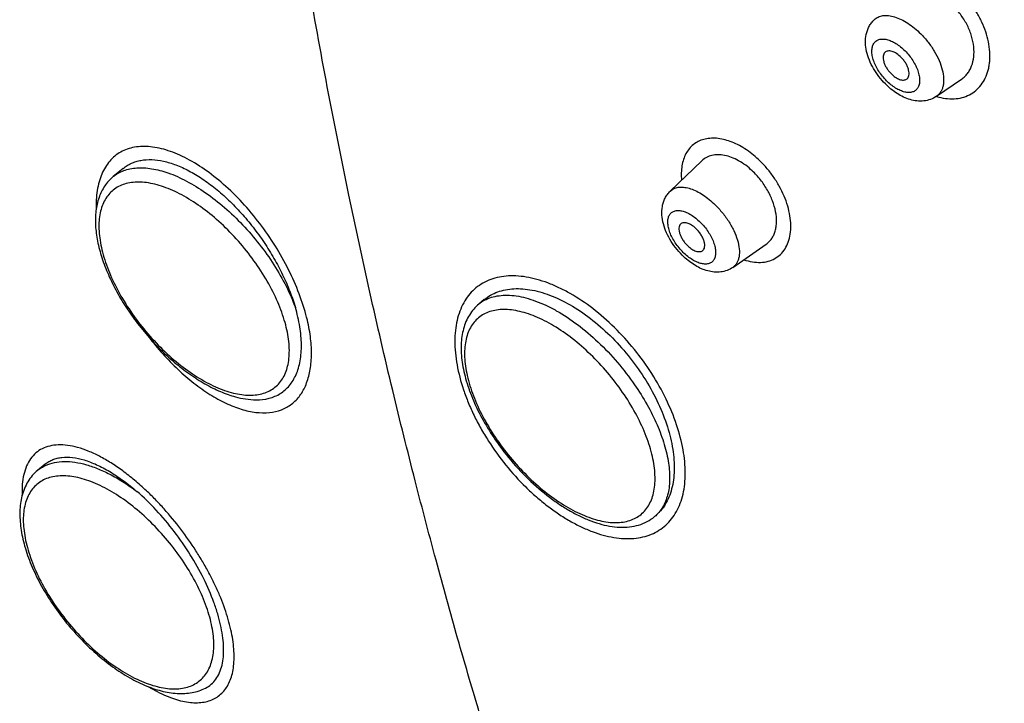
# Model space of a CAD drawing. Header units: millimetres. Extents: x -447 to 363, y -137 to 665.
# Tile 8 of 43: x -155 to -127, y 108 to 128. Entities that reach past the tile are written whole.
import ezdxf

# ---------------------------------------------------------------- set-up
doc = ezdxf.new("R2010")
doc.units = ezdxf.units.MM
doc.header["$LTSCALE"] = 23.1
doc.layers.get('0').update_dxf_attribs({"linetype": 'CONTINUOUS'})

msp = doc.modelspace()

# ---------------------------------------------------------------- linework, layer by layer
at = {"color": 7, "linetype": 'CONTINUOUS'}
for p, q in [((-128.518, 125.6), (-127.79, 126.099)), ((-136.24, 122.849), (-135.324, 123.728)), ((-152.109, 123.506), (-152.398, 123.268)), ((-134.426, 120.635), (-133.455, 121.311)), ((-141.634, 119.701), (-141.792, 119.57)), ((-154.372, 114.925), (-154.59, 114.745)), ((-136.682, 113.415), (-136.698, 113.402))]:
    msp.add_line(p, q, dxfattribs=at)
at = {"color": 9, "linetype": 'CONTINUOUS'}
for p, q in [((-128.524, 125.597), (-128.52, 125.595)), ((-128.524, 125.597), (-128.52, 125.595)), ((-155.039, 114.023), (-155.038, 114.017)), ((-155.039, 114.023), (-155.039, 114.017))]:
    msp.add_line(p, q, dxfattribs=at)
for centre, radius, start, end in [((-141.136, 118.776), 1.031, 119.0369, 129.5393), ((-141.119, 118.747), 1.063, 118.4059, 119.0915)]:
    msp.add_arc(centre, radius, start, end, dxfattribs=at)
for points, knots in [([(-147.499, 165.979), (-146.463, 165.62), (-144.37, 164.82), (-141.243, 163.418), (-138.075, 161.796), (-134.88, 159.962), (-131.673, 157.924), (-128.468, 155.692), (-125.28, 153.276), (-122.123, 150.687), (-119.012, 147.937), (-115.961, 145.038), (-112.984, 142.004), (-110.095, 138.848), (-107.307, 135.584), (-104.632, 132.229), (-102.083, 128.796), (-99.671, 125.302), (-97.408, 121.763), (-95.304, 118.195), (-93.368, 114.614), (-91.61, 111.036), (-90.037, 107.479), (-88.656, 103.957), (-87.474, 100.488), (-86.496, 97.086), (-85.727, 93.768), (-85.17, 90.548), (-84.827, 87.441), (-84.701, 84.461), (-84.793, 81.621), (-85.101, 78.933), (-85.625, 76.411), (-86.127, 74.812), (-86.415, 74.048)], [0, 0, 0, 0, 0.027771, 0.056714, 0.08678, 0.117905, 0.150012, 0.183016, 0.216822, 0.251327, 0.286422, 0.321994, 0.357924, 0.394091, 0.430373, 0.466645, 0.502784, 0.538667, 0.574173, 0.609184, 0.643588, 0.677276, 0.710147, 0.742108, 0.773073, 0.802969, 0.831735, 0.859325, 0.885707, 0.910873, 0.934833, 0.957625, 0.979315, 1, 1, 1, 1]), ([(-141.769, 107.689), (-141.973, 108.369), (-142.391, 109.8), (-143.016, 112.05), (-143.659, 114.494), (-144.55, 118.082), (-145.636, 122.922), (-146.395, 126.909), (-146.751, 128.985)], [0, 0, 0, 0, 0.097377, 0.204378, 0.320129, 0.44376, 0.711225, 1, 1, 1, 1]), ([(-128.52, 125.595), (-128.435, 125.569), (-128.266, 125.531), (-128.014, 125.519), (-127.778, 125.554), (-127.562, 125.635), (-127.373, 125.76), (-127.216, 125.926), (-127.095, 126.128), (-127.027, 126.319), (-126.992, 126.483), (-126.969, 126.66), (-126.967, 126.994), (-127.051, 127.385), (-127.205, 127.766), (-127.359, 128.048), (-127.545, 128.315), (-127.689, 128.478), (-127.765, 128.554)], [0, 0, 0, 0, 0.06162, 0.119524, 0.174273, 0.226806, 0.278385, 0.330398, 0.384147, 0.440667, 0.470212, 0.500659, 0.564293, 0.701696, 0.774715, 0.84943, 0.92488, 1, 1, 1, 1]), ([(-130.326, 127.822), (-130.31, 127.838), (-130.274, 127.867), (-130.191, 127.914), (-130.068, 127.948), (-129.904, 127.947), (-129.725, 127.907), (-129.536, 127.831), (-129.344, 127.72), (-129.153, 127.579), (-129.033, 127.469), (-128.974, 127.41)], [0, 0, 0, 0, 0.044569, 0.089586, 0.183981, 0.288784, 0.406792, 0.538564, 0.682996, 0.837823, 1, 1, 1, 1]), ([(-128.974, 127.41), (-128.899, 127.334), (-128.758, 127.173), (-128.58, 126.913), (-128.441, 126.644), (-128.348, 126.379), (-128.312, 126.165), (-128.313, 126.008), (-128.327, 125.903), (-128.355, 125.808), (-128.396, 125.725), (-128.45, 125.654), (-128.495, 125.617), (-128.518, 125.6)], [0, 0, 0, 0, 0.155748, 0.310425, 0.458585, 0.595434, 0.717476, 0.772508, 0.823583, 0.87107, 0.915627, 0.958206, 1, 1, 1, 1]), ([(-129.97, 126.052), (-130.054, 126.137), (-130.166, 126.276), (-130.281, 126.478), (-130.345, 126.629), (-130.384, 126.774), (-130.398, 126.909), (-130.385, 127.029), (-130.345, 127.13), (-130.278, 127.206), (-130.186, 127.252), (-130.076, 127.266), (-129.955, 127.249), (-129.824, 127.204), (-129.69, 127.132), (-129.556, 127.036), (-129.472, 126.959), (-129.431, 126.918)], [0, 0, 0, 0, 0.158463, 0.235405, 0.308052, 0.374777, 0.434523, 0.487098, 0.533557, 0.576508, 0.619761, 0.667013, 0.720635, 0.781468, 0.849168, 0.922577, 1, 1, 1, 1]), ([(-129.431, 126.918), (-129.347, 126.833), (-129.235, 126.694), (-129.12, 126.492), (-129.057, 126.341), (-129.017, 126.196), (-129.003, 126.061), (-129.016, 125.941), (-129.056, 125.84), (-129.124, 125.764), (-129.215, 125.718), (-129.325, 125.704), (-129.446, 125.72), (-129.577, 125.766), (-129.711, 125.838), (-129.845, 125.934), (-129.929, 126.01), (-129.97, 126.052)], [0, 0, 0, 0, 0.158463, 0.235405, 0.308052, 0.374777, 0.434523, 0.487098, 0.533557, 0.576508, 0.619761, 0.667013, 0.720635, 0.781468, 0.849168, 0.922577, 1, 1, 1, 1]), ([(-133.682, 123.765), (-133.805, 123.881), (-134.002, 124.037), (-134.285, 124.198), (-134.555, 124.317), (-134.828, 124.384), (-135.09, 124.385), (-135.268, 124.355), (-135.43, 124.293), (-135.573, 124.202), (-135.694, 124.082), (-135.791, 123.936), (-135.863, 123.768), (-135.908, 123.58), (-135.926, 123.376), (-135.92, 123.235), (-135.913, 123.163)], [0, 0, 0, 0, 0.157264, 0.231422, 0.30188, 0.430391, 0.488893, 0.544133, 0.597015, 0.648737, 0.700634, 0.754021, 0.81, 0.869393, 0.93268, 1, 1, 1, 1]), ([(-146.767, 119.1), (-146.821, 119.331), (-146.964, 119.801), (-147.259, 120.494), (-147.634, 121.18), (-148.077, 121.837), (-148.574, 122.445), (-149.11, 122.984), (-149.667, 123.437), (-150.145, 123.738), (-150.524, 123.921), (-150.795, 124.024), (-151.058, 124.097), (-151.385, 124.151), (-151.701, 124.147), (-151.989, 124.073), (-152.182, 123.987), (-152.354, 123.87), (-152.504, 123.721), (-152.63, 123.545), (-152.733, 123.342), (-152.812, 123.115), (-152.886, 122.772), (-152.899, 122.499), (-152.893, 122.312)], [0, 0, 0, 0, 0.071768, 0.148175, 0.227564, 0.30809, 0.387836, 0.46492, 0.537628, 0.604562, 0.635569, 0.66482, 0.692298, 0.718055, 0.764901, 0.786615, 0.807633, 0.828406, 0.849418, 0.871119, 0.893878, 0.917976, 0.943621, 1, 1, 1, 1]), ([(-134.108, 120.857), (-134.027, 120.83), (-133.866, 120.789), (-133.627, 120.773), (-133.405, 120.804), (-133.206, 120.882), (-133.037, 121.007), (-132.903, 121.173), (-132.808, 121.374), (-132.753, 121.606), (-132.738, 121.862), (-132.765, 122.136), (-132.831, 122.422), (-132.936, 122.711), (-133.077, 122.998), (-133.25, 123.274), (-133.451, 123.533), (-133.602, 123.691), (-133.682, 123.765)], [0, 0, 0, 0, 0.060851, 0.117029, 0.169228, 0.218679, 0.267114, 0.316449, 0.368401, 0.424225, 0.484577, 0.54959, 0.61895, 0.691997, 0.767797, 0.845216, 0.923048, 1, 1, 1, 1]), ([(-152.398, 123.268), (-152.353, 123.305), (-152.255, 123.373), (-152.09, 123.449), (-151.908, 123.5), (-151.711, 123.526), (-151.501, 123.527), (-151.195, 123.493), (-150.964, 123.431), (-150.809, 123.377)], [0, 0, 0, 0, 0.105884, 0.214043, 0.326551, 0.44513, 0.571089, 0.705316, 1, 1, 1, 1]), ([(-150.809, 123.377), (-150.624, 123.312), (-150.247, 123.142), (-149.698, 122.803), (-149.154, 122.375), (-148.633, 121.874), (-148.153, 121.316), (-147.73, 120.72), (-147.378, 120.107), (-147.192, 119.684), (-147.115, 119.474)], [0, 0, 0, 0, 0.106591, 0.224052, 0.350134, 0.481943, 0.616207, 0.749502, 0.878462, 1, 1, 1, 1]), ([(-150.937, 122.972), (-151.02, 123.001), (-151.183, 123.05), (-151.424, 123.097), (-151.653, 123.115), (-151.867, 123.102), (-152.064, 123.06), (-152.243, 122.987), (-152.399, 122.885), (-152.533, 122.755), (-152.642, 122.598), (-152.725, 122.416), (-152.782, 122.211), (-152.812, 121.986), (-152.816, 121.743), (-152.793, 121.483), (-152.744, 121.209), (-152.642, 120.82), (-152.449, 120.316), (-152.134, 119.715), (-151.741, 119.125), (-151.285, 118.569), (-150.783, 118.067), (-150.254, 117.637), (-149.717, 117.297), (-149.346, 117.128), (-149.165, 117.064)], [0, 0, 0, 0, 0.029298, 0.056637, 0.08208, 0.10578, 0.128004, 0.149137, 0.169669, 0.190156, 0.21116, 0.233186, 0.256635, 0.281792, 0.30883, 0.337821, 0.368758, 0.401566, 0.472196, 0.54825, 0.627763, 0.708518, 0.788211, 0.86461, 0.935725, 1, 1, 1, 1]), ([(-149.165, 117.064), (-149.082, 117.036), (-148.919, 116.987), (-148.678, 116.939), (-148.449, 116.922), (-148.235, 116.934), (-148.038, 116.977), (-147.859, 117.049), (-147.702, 117.152), (-147.569, 117.282), (-147.46, 117.439), (-147.377, 117.621), (-147.32, 117.826), (-147.29, 118.051), (-147.286, 118.294), (-147.309, 118.554), (-147.358, 118.828), (-147.46, 119.217), (-147.653, 119.721), (-147.968, 120.321), (-148.361, 120.911), (-148.817, 121.468), (-149.319, 121.97), (-149.848, 122.4), (-150.385, 122.74), (-150.756, 122.909), (-150.937, 122.972)], [0, 0, 0, 0, 0.029298, 0.056637, 0.08208, 0.10578, 0.128004, 0.149137, 0.169669, 0.190156, 0.21116, 0.233186, 0.256635, 0.281792, 0.30883, 0.337821, 0.368758, 0.401566, 0.472196, 0.54825, 0.627763, 0.708518, 0.788211, 0.86461, 0.935725, 1, 1, 1, 1]), ([(-136.24, 122.849), (-136.209, 122.878), (-136.136, 122.928), (-136.003, 122.965), (-135.852, 122.966), (-135.687, 122.933), (-135.512, 122.866), (-135.332, 122.768), (-135.151, 122.642), (-135.036, 122.543), (-134.979, 122.489)], [0, 0, 0, 0, 0.088717, 0.182535, 0.286706, 0.404119, 0.535521, 0.680071, 0.835809, 1, 1, 1, 1]), ([(-135.833, 121.037), (-135.92, 121.12), (-136.039, 121.257), (-136.165, 121.457), (-136.238, 121.608), (-136.288, 121.755), (-136.314, 121.894), (-136.313, 122.019), (-136.289, 122.111), (-136.256, 122.171), (-136.225, 122.208), (-136.189, 122.239), (-136.131, 122.27), (-136.044, 122.29), (-135.928, 122.282), (-135.801, 122.245), (-135.667, 122.181), (-135.533, 122.091), (-135.447, 122.019), (-135.405, 121.979)], [0, 0, 0, 0, 0.159725, 0.23836, 0.313222, 0.382466, 0.444736, 0.499443, 0.54714, 0.569037, 0.590129, 0.610926, 0.631971, 0.676643, 0.727385, 0.785561, 0.851146, 0.923162, 1, 1, 1, 1]), ([(-134.979, 122.489), (-134.899, 122.414), (-134.747, 122.253), (-134.553, 121.989), (-134.397, 121.714), (-134.289, 121.441), (-134.234, 121.184), (-134.235, 120.986), (-134.268, 120.849), (-134.306, 120.763), (-134.359, 120.69), (-134.403, 120.652), (-134.426, 120.635)], [0, 0, 0, 0, 0.154882, 0.310214, 0.459921, 0.598505, 0.721754, 0.827679, 0.874622, 0.918256, 0.959606, 1, 1, 1, 1]), ([(-135.405, 121.979), (-135.317, 121.897), (-135.198, 121.76), (-135.072, 121.56), (-134.999, 121.409), (-134.949, 121.261), (-134.923, 121.122), (-134.924, 120.998), (-134.948, 120.906), (-134.981, 120.846), (-135.012, 120.808), (-135.048, 120.778), (-135.106, 120.746), (-135.193, 120.726), (-135.309, 120.734), (-135.436, 120.771), (-135.57, 120.835), (-135.704, 120.925), (-135.79, 120.998), (-135.833, 121.037)], [0, 0, 0, 0, 0.159725, 0.23836, 0.313222, 0.382466, 0.444736, 0.499443, 0.54714, 0.569037, 0.590129, 0.610926, 0.631971, 0.676643, 0.727385, 0.785561, 0.851146, 0.923162, 1, 1, 1, 1]), ([(-141.506, 120.26), (-141.583, 120.229), (-141.73, 120.153), (-141.928, 120.003), (-142.098, 119.82), (-142.24, 119.606), (-142.351, 119.363), (-142.431, 119.093), (-142.479, 118.8), (-142.494, 118.486), (-142.478, 118.153), (-142.412, 117.679), (-142.283, 117.194), (-142.101, 116.708), (-141.934, 116.334), (-141.74, 115.963), (-141.446, 115.474), (-141.025, 114.892), (-140.544, 114.36), (-140.13, 113.976), (-139.813, 113.715), (-139.488, 113.482), (-139.161, 113.278), (-138.833, 113.106), (-138.509, 112.967), (-138.19, 112.862), (-137.88, 112.794), (-137.582, 112.762), (-137.215, 112.766), (-136.948, 112.824), (-136.788, 112.893)], [0, 0, 0, 0, 0.022435, 0.044622, 0.067001, 0.089998, 0.113991, 0.13928, 0.166067, 0.194471, 0.224537, 0.256239, 0.324142, 0.360113, 0.397177, 0.435134, 0.473753, 0.551914, 0.629652, 0.667743, 0.704987, 0.741155, 0.776069, 0.809555, 0.841491, 0.871787, 0.900399, 0.927401, 0.95291, 1, 1, 1, 1]), ([(-136.788, 112.893), (-136.712, 112.925), (-136.565, 113.001), (-136.367, 113.15), (-136.196, 113.333), (-136.055, 113.548), (-135.944, 113.791), (-135.864, 114.061), (-135.816, 114.354), (-135.794, 114.785), (-135.854, 115.367), (-136.047, 116.091), (-136.355, 116.834), (-136.767, 117.567), (-137.269, 118.263), (-137.843, 118.895), (-138.465, 119.441), (-139.016, 119.814), (-139.461, 120.048), (-139.786, 120.187), (-140.105, 120.291), (-140.414, 120.36), (-140.712, 120.392), (-140.995, 120.388), (-141.261, 120.346), (-141.428, 120.293), (-141.506, 120.26)], [0, 0, 0, 0, 0.022437, 0.044624, 0.067008, 0.090015, 0.114015, 0.139296, 0.166069, 0.194461, 0.256164, 0.324091, 0.397116, 0.473654, 0.551819, 0.629562, 0.704877, 0.775941, 0.809428, 0.841356, 0.871644, 0.900267, 0.927261, 0.952737, 0.976888, 1, 1, 1, 1]), ([(-141.625, 119.683), (-141.562, 119.717), (-141.426, 119.774), (-141.202, 119.821), (-140.959, 119.834), (-140.699, 119.811), (-140.424, 119.753), (-140.137, 119.661), (-139.841, 119.536), (-139.428, 119.321), (-138.91, 118.977), (-138.317, 118.472), (-137.762, 117.886), (-137.429, 117.454), (-137.274, 117.229)], [0, 0, 0, 0, 0.040146, 0.082444, 0.127695, 0.17644, 0.228985, 0.28543, 0.345706, 0.409611, 0.546909, 0.693999, 0.846601, 1, 1, 1, 1]), ([(-137.622, 117.008), (-137.759, 117.207), (-138.052, 117.59), (-138.541, 118.113), (-139.063, 118.569), (-139.52, 118.885), (-139.886, 119.088), (-140.151, 119.211), (-140.409, 119.306), (-140.658, 119.372), (-140.896, 119.409), (-141.12, 119.417), (-141.328, 119.394), (-141.519, 119.342), (-141.691, 119.259), (-141.84, 119.148), (-141.966, 119.008), (-142.066, 118.842), (-142.141, 118.653), (-142.188, 118.441), (-142.21, 118.21), (-142.205, 117.961), (-142.173, 117.696), (-142.094, 117.315), (-141.928, 116.818), (-141.642, 116.218), (-141.4, 115.828), (-141.267, 115.634)], [0, 0, 0, 0, 0.080593, 0.16089, 0.23862, 0.311692, 0.345942, 0.378425, 0.409019, 0.437661, 0.464356, 0.489194, 0.512366, 0.534177, 0.55505, 0.575502, 0.5961, 0.617392, 0.639852, 0.663844, 0.689613, 0.717296, 0.746939, 0.778509, 0.846963, 0.921406, 1, 1, 1, 1]), ([(-151.374, 118.625), (-151.242, 118.453), (-150.969, 118.123), (-150.529, 117.672), (-150.072, 117.277), (-149.609, 116.948), (-149.217, 116.729), (-148.908, 116.596), (-148.621, 116.495), (-148.275, 116.417), (-147.878, 116.407), (-147.576, 116.475), (-147.364, 116.572), (-147.22, 116.666), (-147.091, 116.78), (-146.937, 116.961), (-146.787, 117.242), (-146.698, 117.562), (-146.658, 117.844), (-146.64, 118.159), (-146.657, 118.49), (-146.708, 118.833), (-146.746, 119.01), (-146.767, 119.1)], [0, 0, 0, 0, 0.085683, 0.169032, 0.248777, 0.323798, 0.393228, 0.425671, 0.45656, 0.513637, 0.565031, 0.612038, 0.63462, 0.656976, 0.679448, 0.702378, 0.75076, 0.804031, 0.832852, 0.863184, 0.928443, 0.963439, 1, 1, 1, 1]), ([(-137.274, 117.229), (-137.145, 117.042), (-136.91, 116.665), (-136.62, 116.085), (-136.409, 115.517), (-136.282, 114.978), (-136.249, 114.552), (-136.272, 114.241), (-136.312, 114.033), (-136.375, 113.843), (-136.46, 113.673), (-136.567, 113.524), (-136.652, 113.439), (-136.698, 113.402)], [0, 0, 0, 0, 0.16336, 0.319455, 0.465149, 0.598, 0.716606, 0.770604, 0.821251, 0.868903, 0.91409, 0.957508, 1, 1, 1, 1]), ([(-141.267, 115.634), (-141.13, 115.435), (-140.837, 115.052), (-140.348, 114.53), (-139.826, 114.074), (-139.369, 113.758), (-139.003, 113.554), (-138.738, 113.432), (-138.48, 113.337), (-138.231, 113.27), (-137.993, 113.233), (-137.769, 113.226), (-137.56, 113.248), (-137.369, 113.301), (-137.198, 113.383), (-137.049, 113.495), (-136.923, 113.634), (-136.823, 113.8), (-136.748, 113.99), (-136.7, 114.201), (-136.679, 114.433), (-136.684, 114.682), (-136.716, 114.947), (-136.795, 115.327), (-136.961, 115.824), (-137.247, 116.424), (-137.488, 116.815), (-137.622, 117.008)], [0, 0, 0, 0, 0.080593, 0.16089, 0.23862, 0.311692, 0.345942, 0.378425, 0.409019, 0.437661, 0.464356, 0.489194, 0.512366, 0.534177, 0.55505, 0.575502, 0.5961, 0.617392, 0.639852, 0.663844, 0.689613, 0.717296, 0.746939, 0.778509, 0.846963, 0.921406, 1, 1, 1, 1]), ([(-151.435, 114.154), (-151.545, 114.259), (-151.768, 114.457), (-152.11, 114.727), (-152.45, 114.96), (-152.784, 115.154), (-153.108, 115.305), (-153.418, 115.413), (-153.712, 115.476), (-153.985, 115.493), (-154.234, 115.462), (-154.456, 115.383), (-154.647, 115.256), (-154.803, 115.083), (-154.92, 114.869), (-155, 114.617), (-155.041, 114.331), (-155.043, 114.129), (-155.039, 114.023)], [0, 0, 0, 0, 0.091646, 0.179302, 0.262226, 0.339819, 0.411653, 0.477494, 0.537394, 0.591762, 0.641423, 0.687737, 0.732587, 0.778107, 0.826288, 0.878699, 0.936407, 1, 1, 1, 1]), ([(-154.59, 114.745), (-154.555, 114.774), (-154.48, 114.828), (-154.399, 114.871), (-154.357, 114.89)], [0, 0, 0, 0, 0.496741, 1, 1, 1, 1]), ([(-154.357, 114.89), (-154.276, 114.927), (-154.099, 114.983), (-153.81, 115.011), (-153.496, 114.988), (-153.16, 114.912), (-152.807, 114.787), (-152.443, 114.614), (-152.073, 114.395), (-151.832, 114.226), (-151.711, 114.134)], [0, 0, 0, 0, 0.092615, 0.192444, 0.301578, 0.421118, 0.551342, 0.691874, 0.841845, 1, 1, 1, 1]), ([(-149.534, 109.229), (-149.496, 109.376), (-149.472, 109.616), (-149.49, 109.943), (-149.53, 110.212), (-149.597, 110.494), (-149.722, 110.89), (-149.94, 111.398), (-150.283, 111.998), (-150.698, 112.579), (-151.172, 113.12), (-151.685, 113.6), (-152.219, 114.001), (-152.676, 114.264), (-153.036, 114.42), (-153.291, 114.505), (-153.537, 114.562), (-153.77, 114.59), (-153.989, 114.587), (-154.192, 114.555), (-154.377, 114.492), (-154.541, 114.4), (-154.683, 114.279), (-154.8, 114.13), (-154.892, 113.956), (-154.935, 113.829), (-154.952, 113.763)], [0, 0, 0, 0, 0.050864, 0.079203, 0.109498, 0.141696, 0.175684, 0.24832, 0.325766, 0.405951, 0.486612, 0.56545, 0.640296, 0.709279, 0.741147, 0.771097, 0.799089, 0.825153, 0.849411, 0.872091, 0.89354, 0.914213, 0.934652, 0.955425, 0.977062, 1, 1, 1, 1]), ([(-151.372, 108.466), (-151.207, 108.368), (-150.96, 108.238), (-150.623, 108.111), (-150.389, 108.046), (-150.166, 108.008), (-149.956, 107.998), (-149.761, 108.017), (-149.582, 108.064), (-149.421, 108.14), (-149.278, 108.243), (-149.156, 108.373), (-149.056, 108.528), (-148.979, 108.707), (-148.925, 108.909), (-148.894, 109.132), (-148.886, 109.374), (-148.901, 109.634), (-148.939, 109.91), (-149, 110.199), (-149.113, 110.609), (-149.266, 111.027), (-149.455, 111.448), (-149.619, 111.772), (-149.801, 112.095), (-150.066, 112.524), (-150.43, 113.044), (-150.83, 113.534), (-151.17, 113.899), (-151.346, 114.072), (-151.435, 114.154)], [0, 0, 0, 0, 0.063772, 0.092726, 0.119693, 0.144711, 0.167899, 0.189484, 0.209815, 0.229342, 0.248579, 0.268061, 0.288309, 0.309795, 0.332882, 0.357782, 0.384645, 0.413514, 0.444387, 0.477227, 0.511895, 0.586083, 0.625292, 0.665665, 0.70695, 0.748875, 0.833652, 0.918069, 0.959503, 1, 1, 1, 1]), ([(-154.952, 113.763), (-154.99, 113.615), (-155.014, 113.376), (-154.995, 113.048), (-154.955, 112.779), (-154.889, 112.498), (-154.764, 112.101), (-154.545, 111.593), (-154.203, 110.994), (-153.787, 110.413), (-153.314, 109.872), (-152.801, 109.392), (-152.267, 108.99), (-151.809, 108.727), (-151.449, 108.572), (-151.194, 108.486), (-150.949, 108.429), (-150.715, 108.402), (-150.496, 108.404), (-150.293, 108.437), (-150.108, 108.499), (-149.944, 108.592), (-149.802, 108.713), (-149.685, 108.861), (-149.593, 109.035), (-149.551, 109.162), (-149.534, 109.229)], [0, 0, 0, 0, 0.050864, 0.079203, 0.109498, 0.141696, 0.175684, 0.24832, 0.325766, 0.405951, 0.486612, 0.56545, 0.640296, 0.709279, 0.741147, 0.771097, 0.799089, 0.825153, 0.849411, 0.872091, 0.89354, 0.914213, 0.934652, 0.955425, 0.977062, 1, 1, 1, 1])]:
    msp.add_open_spline(points, degree=3, knots=knots, dxfattribs=at)
at = {"color": 7, "linetype": 'CONTINUOUS'}
for points, knots in [([(-127.79, 126.099), (-127.758, 126.121), (-127.696, 126.171), (-127.616, 126.261), (-127.549, 126.364), (-127.477, 126.521), (-127.427, 126.747), (-127.43, 127.041), (-127.494, 127.349), (-127.617, 127.657), (-127.793, 127.95), (-127.941, 128.126), (-128.022, 128.207)], [0, 0, 0, 0, 0.04958, 0.099714, 0.151036, 0.204081, 0.316615, 0.439215, 0.571466, 0.711303, 0.855464, 1, 1, 1, 1]), ([(-130.003, 125.958), (-130.069, 126.025), (-130.193, 126.167), (-130.349, 126.399), (-130.471, 126.644), (-130.552, 126.895), (-130.588, 127.148), (-130.571, 127.356), (-130.527, 127.514), (-130.477, 127.627), (-130.411, 127.732), (-130.356, 127.794), (-130.326, 127.822)], [0, 0, 0, 0, 0.135123, 0.269525, 0.400351, 0.525955, 0.646586, 0.764279, 0.822964, 0.881778, 0.940801, 1, 1, 1, 1]), ([(-130.015, 126.873), (-130.03, 126.859), (-130.053, 126.824), (-130.07, 126.759), (-130.069, 126.683), (-130.051, 126.599), (-130.018, 126.51), (-129.97, 126.421), (-129.91, 126.335), (-129.863, 126.282), (-129.838, 126.257)], [0, 0, 0, 0, 0.084392, 0.178625, 0.28709, 0.410612, 0.547479, 0.694328, 0.846792, 1, 1, 1, 1]), ([(-129.544, 126.729), (-129.584, 126.769), (-129.648, 126.823), (-129.74, 126.876), (-129.806, 126.902), (-129.868, 126.916), (-129.925, 126.916), (-129.976, 126.903), (-130.004, 126.884), (-130.015, 126.873)], [0, 0, 0, 0, 0.316802, 0.461341, 0.593213, 0.71131, 0.816191, 0.910657, 1, 1, 1, 1]), ([(-129.385, 126.098), (-129.377, 126.103), (-129.361, 126.117), (-129.335, 126.15), (-129.315, 126.205), (-129.311, 126.283), (-129.326, 126.369), (-129.358, 126.462), (-129.406, 126.555), (-129.469, 126.646), (-129.518, 126.702), (-129.544, 126.729)], [0, 0, 0, 0, 0.041818, 0.084421, 0.176171, 0.282113, 0.404225, 0.541153, 0.689397, 0.844163, 1, 1, 1, 1]), ([(-129.838, 126.257), (-129.8, 126.219), (-129.741, 126.168), (-129.654, 126.116), (-129.592, 126.089), (-129.532, 126.072), (-129.477, 126.068), (-129.427, 126.075), (-129.398, 126.089), (-129.385, 126.098)], [0, 0, 0, 0, 0.311887, 0.45546, 0.587683, 0.707347, 0.81448, 0.910787, 1, 1, 1, 1]), ([(-128.518, 125.6), (-128.573, 125.563), (-128.693, 125.502), (-128.888, 125.458), (-129.088, 125.459), (-129.286, 125.5), (-129.479, 125.573), (-129.729, 125.713), (-129.899, 125.853), (-130.003, 125.958)], [0, 0, 0, 0, 0.120475, 0.24034, 0.359993, 0.480784, 0.604462, 0.7323, 1, 1, 1, 1]), ([(-152.109, 123.506), (-152.073, 123.536), (-151.996, 123.591), (-151.871, 123.658), (-151.736, 123.709), (-151.539, 123.757), (-151.27, 123.772), (-150.927, 123.724), (-150.565, 123.612), (-150.188, 123.439), (-149.805, 123.208), (-149.421, 122.923), (-149.043, 122.589), (-148.679, 122.213), (-148.335, 121.801), (-148.016, 121.361), (-147.73, 120.901), (-147.481, 120.429), (-147.273, 119.954), (-147.162, 119.633), (-147.115, 119.474)], [0, 0, 0, 0, 0.019647, 0.039378, 0.059441, 0.080066, 0.123715, 0.171599, 0.224351, 0.282131, 0.344728, 0.411657, 0.482229, 0.555611, 0.630865, 0.706993, 0.782968, 0.857769, 0.930415, 1, 1, 1, 1]), ([(-133.864, 123.438), (-133.983, 123.551), (-134.177, 123.697), (-134.457, 123.83), (-134.659, 123.89), (-134.853, 123.911), (-135.033, 123.891), (-135.194, 123.831), (-135.284, 123.766), (-135.324, 123.728)], [0, 0, 0, 0, 0.30205, 0.440811, 0.569388, 0.687678, 0.796892, 0.899695, 1, 1, 1, 1]), ([(-133.455, 121.311), (-133.424, 121.332), (-133.367, 121.381), (-133.294, 121.47), (-133.236, 121.574), (-133.193, 121.69), (-133.167, 121.818), (-133.152, 122.007), (-133.177, 122.262), (-133.269, 122.575), (-133.418, 122.887), (-133.616, 123.181), (-133.777, 123.357), (-133.864, 123.438)], [0, 0, 0, 0, 0.04616, 0.093098, 0.141687, 0.192635, 0.24644, 0.303391, 0.426761, 0.561789, 0.705346, 0.853068, 1, 1, 1, 1]), ([(-152.398, 123.268), (-152.445, 123.229), (-152.534, 123.144), (-152.647, 122.999), (-152.74, 122.837), (-152.839, 122.6), (-152.911, 122.269), (-152.921, 121.841), (-152.86, 121.384), (-152.732, 120.905), (-152.542, 120.412), (-152.295, 119.914), (-151.994, 119.42), (-151.649, 118.943), (-151.265, 118.491), (-150.851, 118.075), (-150.417, 117.705), (-149.971, 117.388), (-149.523, 117.131), (-149.216, 116.999), (-149.064, 116.946)], [0, 0, 0, 0, 0.022549, 0.045242, 0.06823, 0.091674, 0.140511, 0.192986, 0.249797, 0.311119, 0.376661, 0.445772, 0.517537, 0.590867, 0.66458, 0.737469, 0.808378, 0.876273, 0.940324, 1, 1, 1, 1]), ([(-135.845, 120.94), (-135.916, 121.007), (-136.049, 121.149), (-136.219, 121.384), (-136.353, 121.633), (-136.447, 121.89), (-136.493, 122.149), (-136.484, 122.365), (-136.443, 122.529), (-136.394, 122.646), (-136.327, 122.755), (-136.27, 122.819), (-136.24, 122.849)], [0, 0, 0, 0, 0.134757, 0.269579, 0.401084, 0.527089, 0.647576, 0.764769, 0.823225, 0.881883, 0.940827, 1, 1, 1, 1]), ([(-135.94, 121.891), (-135.954, 121.877), (-135.977, 121.841), (-135.992, 121.773), (-135.987, 121.694), (-135.965, 121.607), (-135.927, 121.515), (-135.873, 121.423), (-135.808, 121.336), (-135.757, 121.282), (-135.73, 121.257)], [0, 0, 0, 0, 0.081863, 0.174715, 0.28319, 0.407794, 0.546247, 0.694527, 0.847604, 1, 1, 1, 1]), ([(-135.499, 121.766), (-135.538, 121.802), (-135.599, 121.85), (-135.686, 121.897), (-135.747, 121.921), (-135.804, 121.932), (-135.857, 121.932), (-135.903, 121.919), (-135.929, 121.901), (-135.94, 121.891)], [0, 0, 0, 0, 0.319742, 0.464365, 0.595809, 0.713235, 0.817406, 0.911232, 1, 1, 1, 1]), ([(-135.306, 121.118), (-135.298, 121.124), (-135.283, 121.137), (-135.258, 121.172), (-135.239, 121.23), (-135.239, 121.31), (-135.258, 121.399), (-135.296, 121.495), (-135.35, 121.591), (-135.418, 121.683), (-135.471, 121.739), (-135.499, 121.766)], [0, 0, 0, 0, 0.040418, 0.081775, 0.171975, 0.277889, 0.401156, 0.539792, 0.689581, 0.845013, 1, 1, 1, 1]), ([(-135.73, 121.257), (-135.694, 121.223), (-135.62, 121.164), (-135.519, 121.113), (-135.442, 121.093), (-135.391, 121.09), (-135.345, 121.097), (-135.318, 121.11), (-135.306, 121.118)], [0, 0, 0, 0, 0.314948, 0.590133, 0.709215, 0.815678, 0.911352, 1, 1, 1, 1]), ([(-134.426, 120.635), (-134.479, 120.599), (-134.592, 120.54), (-134.777, 120.495), (-134.968, 120.493), (-135.156, 120.527), (-135.339, 120.592), (-135.579, 120.717), (-135.743, 120.845), (-135.845, 120.94)], [0, 0, 0, 0, 0.121351, 0.24193, 0.361969, 0.482698, 0.605897, 0.733043, 1, 1, 1, 1]), ([(-141.634, 119.701), (-141.577, 119.748), (-141.453, 119.833), (-141.245, 119.929), (-141.017, 119.992), (-140.771, 120.021), (-140.511, 120.017), (-140.136, 119.965), (-139.643, 119.812), (-139.052, 119.511), (-138.465, 119.1), (-137.905, 118.593), (-137.392, 118.01), (-136.945, 117.373), (-136.582, 116.705), (-136.315, 116.032), (-136.154, 115.379), (-136.113, 114.856), (-136.143, 114.471), (-136.194, 114.21), (-136.273, 113.971), (-136.381, 113.757), (-136.516, 113.569), (-136.624, 113.463), (-136.682, 113.415)], [0, 0, 0, 0, 0.02221, 0.044783, 0.068128, 0.092593, 0.118439, 0.145841, 0.205539, 0.271701, 0.343401, 0.419142, 0.49707, 0.575159, 0.651378, 0.723849, 0.791022, 0.851873, 0.879851, 0.906239, 0.931178, 0.954897, 0.977708, 1, 1, 1, 1]), ([(-148.254, 116.792), (-148.127, 116.79), (-147.939, 116.81), (-147.706, 116.889), (-147.549, 116.971), (-147.408, 117.077), (-147.283, 117.205), (-147.177, 117.356), (-147.089, 117.527), (-147.02, 117.717), (-146.953, 118.004), (-146.925, 118.408), (-146.976, 118.93), (-147.061, 119.289), (-147.115, 119.474)], [0, 0, 0, 0, 0.110388, 0.162434, 0.213354, 0.264053, 0.315461, 0.368471, 0.423877, 0.482335, 0.544345, 0.680083, 0.832284, 1, 1, 1, 1]), ([(-141.792, 119.57), (-141.846, 119.526), (-141.947, 119.427), (-142.072, 119.255), (-142.171, 119.062), (-142.243, 118.852), (-142.289, 118.627), (-142.317, 118.302), (-142.288, 117.866), (-142.164, 117.322), (-141.957, 116.757), (-141.673, 116.184), (-141.441, 115.813), (-141.315, 115.629)], [0, 0, 0, 0, 0.048722, 0.097859, 0.14785, 0.199165, 0.252265, 0.307556, 0.425749, 0.555119, 0.695236, 0.844396, 1, 1, 1, 1]), ([(-149.064, 116.946), (-148.995, 116.922), (-148.732, 116.84), (-148.457, 116.794), (-148.254, 116.792)], [0, 0, 0, 0, 0.264802, 1, 1, 1, 1]), ([(-141.315, 115.629), (-141.154, 115.396), (-140.808, 114.949), (-140.226, 114.35), (-139.699, 113.92), (-139.265, 113.633), (-138.944, 113.453), (-138.626, 113.307), (-138.313, 113.196), (-138.007, 113.123), (-137.711, 113.089), (-137.427, 113.098), (-137.159, 113.15), (-136.911, 113.249), (-136.765, 113.347), (-136.698, 113.402)], [0, 0, 0, 0, 0.151024, 0.300916, 0.444817, 0.513237, 0.578732, 0.641033, 0.700018, 0.755741, 0.808453, 0.8586, 0.906789, 0.953701, 1, 1, 1, 1]), ([(-154.372, 114.925), (-154.339, 114.953), (-154.268, 115.002), (-154.15, 115.06), (-154.021, 115.101), (-153.83, 115.133), (-153.564, 115.127), (-153.225, 115.052), (-152.863, 114.912), (-152.483, 114.709), (-152.093, 114.448), (-151.838, 114.244), (-151.711, 114.134)], [0, 0, 0, 0, 0.043218, 0.086974, 0.132061, 0.179176, 0.281496, 0.397181, 0.527449, 0.672174, 0.830279, 1, 1, 1, 1]), ([(-154.59, 114.745), (-154.646, 114.699), (-154.749, 114.597), (-154.877, 114.419), (-154.977, 114.219), (-155.024, 114.076), (-155.043, 114.002)], [0, 0, 0, 0, 0.244308, 0.490818, 0.741884, 1, 1, 1, 1]), ([(-155.043, 114.002), (-155.08, 113.857), (-155.119, 113.545), (-155.093, 113.145), (-155.034, 112.81), (-154.944, 112.452), (-154.781, 111.993), (-154.517, 111.444), (-154.189, 110.899), (-153.806, 110.373), (-153.377, 109.881), (-152.914, 109.434), (-152.43, 109.045), (-151.936, 108.725), (-151.443, 108.481), (-150.961, 108.322), (-150.497, 108.254), (-150.128, 108.282), (-149.859, 108.361), (-149.735, 108.419), (-149.676, 108.452)], [0, 0, 0, 0, 0.050804, 0.106104, 0.13565, 0.166456, 0.23163, 0.300966, 0.373385, 0.447558, 0.522026, 0.595309, 0.666013, 0.732944, 0.795237, 0.852503, 0.904981, 0.953612, 0.976998, 1, 1, 1, 1]), ([(-149.228, 109.155), (-149.213, 109.235), (-149.193, 109.405), (-149.194, 109.672), (-149.224, 109.96), (-149.281, 110.266), (-149.365, 110.587), (-149.517, 111.04), (-149.769, 111.621), (-150.155, 112.31), (-150.616, 112.977), (-151.133, 113.593), (-151.514, 113.965), (-151.711, 114.134)], [0, 0, 0, 0, 0.042475, 0.088844, 0.139142, 0.193254, 0.250957, 0.31195, 0.442255, 0.580715, 0.723071, 0.864512, 1, 1, 1, 1]), ([(-149.676, 108.452), (-149.618, 108.485), (-149.509, 108.567), (-149.379, 108.73), (-149.283, 108.93), (-149.243, 109.077), (-149.228, 109.155)], [0, 0, 0, 0, 0.231535, 0.469072, 0.722768, 1, 1, 1, 1])]:
    msp.add_open_spline(points, degree=3, knots=knots, dxfattribs=at)

doc.saveas('drawing.dxf')
